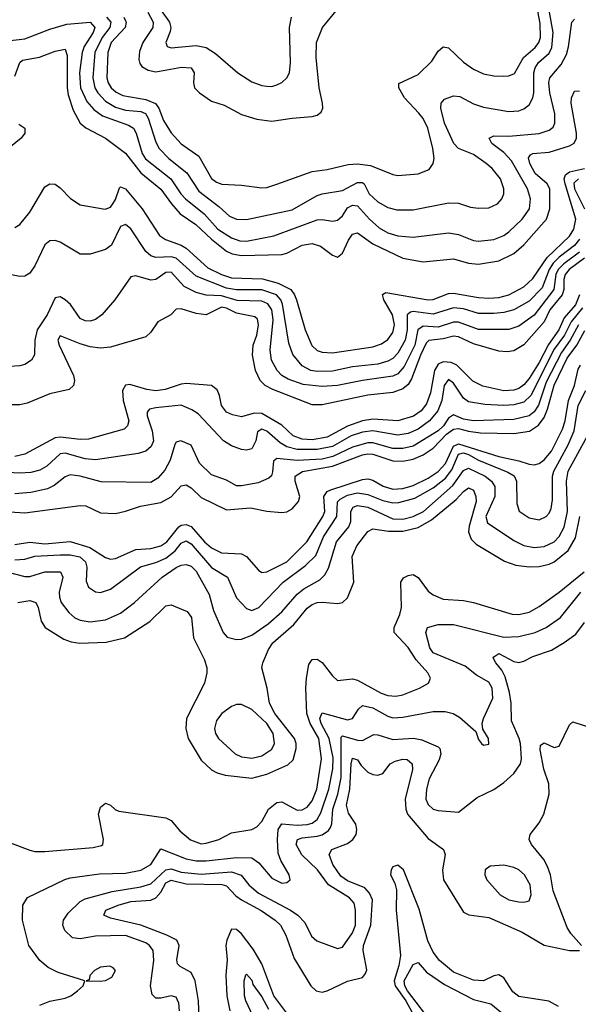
# Model space of a CAD drawing. Header units: inches. Extents: x 884549 to 1028252, y 526810 to 653624.
# Tile 166 of 256: x 931270 to 933485, y 564636 to 568540. Entities that reach past the tile are written whole.
import ezdxf

# ---------------------------------------------------------------- set-up
doc = ezdxf.new("R2010")
doc.units = ezdxf.units.IN
doc.header["$MEASUREMENT"] = 0
doc.layers.add('A9536', color=7, linetype='Continuous')

msp = doc.modelspace()

# ---------------------------------------------------------------- linework, layer by layer
at = {"layer": 'A9536', "color": 5}
for points, elevation in [([(931793.9, 568630), (931864.6, 568530), (931868.9, 568510), (931866.8, 568493.2), (931848.9, 568450), (931854.5, 568434.5), (931870, 568429), (931970, 568437.8), (932010, 568430.6), (932046.3, 568406.3), (932134.5, 568330), (932190, 568294), (932230, 568279.1), (932250, 568276.6), (932270, 568276.1), (932290, 568281.7), (932310, 568291), (932330, 568309.2), (932339.5, 568330), (932344, 568370), (932339.9, 568510), (932347.8, 568550)], 3040), ([(931683.1, 568550), (931690, 568536), (931692.7, 568530), (931687.6, 568510), (931632.7, 568450), (931619.9, 568410), (931615.8, 568310), (931620.8, 568290), (931632.9, 568270), (931652.4, 568252.4), (931679.1, 568239.1), (931770, 568224.5), (931808.7, 568208.7), (931821.3, 568190), (931840, 568140), (931870, 568091.5), (931910, 568048.3), (931979.8, 567999.8), (932030, 567910.1), (932050, 567895.7), (932071.6, 567888.3), (932150, 567884.3), (932230, 567873.4), (932250, 567875), (932290, 567888.4), (932430, 567938.4), (932490, 567946.4), (932573.1, 567966.8), (932610, 567968.5), (932661.6, 567961.6), (932750, 567926.2), (932770, 567922.2), (932850.5, 567929.5), (932893.7, 567946.3), (932909.8, 567970), (932913.3, 567990), (932908.6, 568030), (932888.4, 568110), (932870, 568148.1), (932853.3, 568170), (932795.8, 568230), (932773.1, 568270), (932773, 568287), (932850, 568322.6), (932904.3, 568375.7), (932930, 568415.3), (932950, 568432.3), (932970, 568428.2), (933030, 568372.2), (933070, 568344.4), (933110, 568325.1), (933150, 568318), (933190, 568317), (933210, 568318.4), (933232.7, 568327.3), (933268.1, 568390), (933314.5, 568430), (933329, 568450), (933334.9, 568470), (933334.7, 568525.3), (933316.9, 568616.9)], 2980), ([(931613.6, 568550), (931630.7, 568530), (931628, 568510), (931596.9, 568470), (931568.3, 568410), (931560.2, 568310), (931568.3, 568270), (931580.4, 568250), (931610, 568217.9), (931650, 568193.2), (931690, 568181.2), (931750, 568176.5), (931768.2, 568168.2), (931779.3, 568150), (931810, 568054.2), (931823.3, 568030), (931862, 567990), (931932.7, 567932.7), (931980.9, 567860.9), (932060.2, 567800.2), (932101.5, 567761.5), (932130, 567749.2), (932170, 567748.6), (932350, 567786.5), (932450, 567842.8), (932470, 567850.1), (932550, 567863.1), (932610, 567894.6), (932630, 567894.5), (932635.8, 567890), (932656.1, 567850), (932690, 567818.1), (932730, 567795.8), (932766, 567786), (932830, 567786.6), (932970, 567814.8), (933010, 567813.3), (933057.4, 567797.4), (933090, 567792.4), (933130, 567795), (933164.5, 567810), (933182, 567830), (933189.9, 567850), (933190.4, 567870), (933176.9, 567910), (933143.6, 567950), (933120.2, 567970), (933070, 568005.7), (933010, 568029.8), (932992.2, 568050), (932954.9, 568130), (932939.7, 568190), (932941.5, 568210), (932954.9, 568225.1), (932990, 568237.9), (933015.3, 568235.3), (933070, 568206.9), (933110, 568193.8), (933210, 568176.6), (933250, 568179.1), (933270, 568187.2), (933290, 568202.9), (933304.9, 568230), (933309, 568250), (933309.4, 568330), (933314.1, 568350), (933327.9, 568370), (933370, 568407.2), (933380.8, 568430), (933385.5, 568490), (933370.9, 568570)], 2960), ([(931778.7, 568570), (931798.8, 568530), (931798.1, 568510), (931758.8, 568450), (931745.2, 568414.8), (931742.7, 568382.7), (931746.1, 568366.1), (931754.2, 568354.2), (931779.7, 568339.7), (931810, 568333.8), (931911.9, 568351.9), (931950.1, 568350.1), (931961.5, 568330), (931959.8, 568290), (931963.7, 568270), (931983.6, 568250), (932030, 568217.2), (932081.1, 568201.1), (932150, 568163.8), (932210, 568145.5), (932270, 568137.9), (932350, 568149.5), (932430, 568156.2), (932450, 568162), (932465.9, 568174.1), (932471.7, 568190), (932470.7, 568209.3), (932457.5, 568270), (932445.6, 568390), (932447.5, 568450), (932470.7, 568510), (932525, 568575)], 3020), ([(931210, 568455.7), (931290, 568464.2), (931390, 568503.4), (931457.2, 568522.8), (931550, 568530.1), (931567.7, 568510), (931561.9, 568490), (931526, 568434), (931517, 568410), (931507.1, 568330), (931510.6, 568270), (931536.6, 568216.6), (931564, 568184), (931598.5, 568158.5), (931701.8, 568121.8), (931720.7, 568110), (931732, 568090), (931755.1, 568010), (931768.2, 567988.2), (931869.7, 567910), (931908.3, 567850), (931927.5, 567830), (932001.5, 567770), (932056.2, 567710), (932110, 567674.8), (932143, 567663), (932170, 567662.3), (932277.2, 567682.8), (932450, 567746.5), (932470, 567748.6), (932510, 567741.9), (932530, 567745.3), (932550, 567763.2), (932570, 567793.8), (932590, 567805.5), (932610, 567801.7), (932656.6, 567750), (932695.4, 567715.4), (932730, 567695.6), (932770, 567683.1), (932830, 567677.5), (932970, 567695.6), (933010, 567688.2), (933070, 567664.5), (933090, 567661.6), (933150, 567669), (933190, 567685.3), (933210, 567699.2), (933263.4, 567750), (933291.3, 567790), (933295.3, 567830), (933284.1, 567870), (933220.6, 567980.6), (933190, 568013.5), (933142.9, 568050), (933132.3, 568070), (933150, 568079.5), (933210, 568078.4), (933330, 568089.3), (933370, 568102.7), (933385.4, 568114.6), (933392.3, 568130), (933392.4, 568167.6), (933372.1, 568250), (933368.2, 568291.8), (933372.8, 568310), (933417.3, 568362.7), (933438.1, 568401.9), (933447.1, 568432.9), (933459.8, 568530), (933470, 568542.3)], 2940), ([(931250, 568316.5), (931269.9, 568370.1), (931280.5, 568379.5), (931348.8, 568391.2), (931410, 568415.7), (931450, 568422.9), (931458.6, 568398.6), (931458.7, 568270), (931462.3, 568242.3), (931481.9, 568181.9), (931509.7, 568129.7), (931531.9, 568111.9), (931610, 568070.1), (931690, 568011.1), (931750, 567933.6), (931830, 567868.5), (931871.4, 567810), (931906.4, 567770), (931968.2, 567728.2), (932030, 567669.5), (932090, 567622.4), (932112.1, 567612.1), (932150, 567605.7), (932310, 567609.7), (932330, 567614.5), (932390, 567646.2), (932430, 567653.3), (932462.3, 567642.3), (932510, 567606.9), (932530, 567598.5), (932550, 567614), (932573.7, 567666.3), (932589.7, 567690.3), (932610, 567695.8), (932671.1, 567651.1), (932790, 567594.3), (932870, 567580.8), (932990, 567591.6), (933050, 567575), (933090, 567571.6), (933170, 567583.9), (933230, 567613.1), (933270, 567647.8), (933359.3, 567750), (933372.8, 567790), (933372.2, 567870), (933362.2, 567890), (933314.8, 567930), (933292.6, 567970), (933288, 567992), (933295.3, 568004.7), (933304.7, 568010), (933370, 568014.5), (933450, 568039.7), (933469.6, 568050.4), (933478.5, 568070), (933478.5, 568090), (933456.7, 568210), (933458, 568230), (933470, 568257.6), (933490, 568258.2)], 2920), ([(931266.2, 568126.2), (931290.7, 568110.7), (931290.8, 568090), (931276.1, 568070), (931174.8, 567990)], 2880), ([(931250, 567716.9), (931270, 567728), (931310, 567776.9), (931370, 567877.3), (931390, 567889.2), (931410, 567888.2), (931430, 567874.2), (931471.2, 567831.2), (931510, 567806.4), (931609.4, 567789.4), (931630, 567797.6), (931639, 567810), (931650, 567827.3), (931666, 567874), (931670, 567877.2), (931690, 567870.1), (931755.5, 567790), (931824.1, 567684.1), (931848.1, 567668.2), (931910, 567645.7), (931930, 567633.9), (932016.5, 567556.5), (932070, 567530.3), (932110, 567516.7), (932232.5, 567512.5), (932295.5, 567495.5), (932344.6, 567470), (932360.2, 567450), (932368.2, 567430), (932402.4, 567310), (932429.1, 567249.1), (932450, 567228.4), (932470, 567221.9), (932510, 567219.2), (932670, 567243.2), (932704.9, 567255.1), (932730, 567271.9), (932750, 567300.6), (932756.1, 567330), (932748, 567370), (932714, 567430), (932709.4, 567450.6), (932721.4, 567458.6), (932890, 567429.2), (932910, 567431.4), (932970, 567454.6), (932990, 567456.5), (933090, 567438.2), (933130, 567435.6), (933170, 567438.8), (933210, 567449.1), (933270, 567481.2), (933305.7, 567514.3), (933362.5, 567597.5), (933450, 567682.6), (933467.8, 567710), (933475, 567750), (933433.4, 567890), (933428.9, 567910), (933434.3, 567925.7), (933450, 567936.7), (933510.5, 567950)], 2880), ([(933486, 567910), (933468.2, 567891.8), (933470.6, 567870), (933510.1, 567790)], 2860), ([(933490.2, 567670), (933470, 567645.4), (933410, 567599.4), (933385.6, 567574.4), (933369.8, 567550), (933342.7, 567477.3), (933290, 567424.7), (933230, 567390), (933190, 567379.3), (933150, 567374.9), (933090, 567375.1), (933030, 567393.5), (932990, 567398.5), (932910, 567373.1), (932830, 567383.2), (932819.5, 567380.5), (932806.7, 567370), (932807.1, 567310), (932798.6, 567270), (932770, 567218), (932750, 567197.5), (932730, 567185.9), (932690, 567175.1), (932590, 567163.4), (932510, 567146.2), (932450, 567144.8), (932424.5, 567150), (932390, 567168.3), (932352.7, 567212.7), (932337.7, 567257.7), (932311.8, 567411.8), (932305.9, 567430), (932288.8, 567448.8), (932230, 567469.8), (932130, 567469.2), (932090, 567476.3), (931970, 567523.9), (931890, 567594.2), (931870, 567600.7), (931810, 567597.8), (931790, 567603.9), (931770, 567621.4), (931710, 567711.5), (931690, 567728.3), (931670, 567720.1), (931633.7, 567646.3), (931610, 567629.3), (931550, 567610.2), (931510.2, 567610.2), (931430, 567657.8), (931410, 567665), (931390, 567663.8), (931370, 567647.9), (931330, 567564.9), (931310, 567535.8), (931290, 567524), (931270, 567522.4), (931210, 567534.2)], 2860), ([(933490, 567619.2), (933427.4, 567572.6), (933405.3, 567550), (933396, 567530), (933389, 567470), (933310, 567368.6), (933250, 567325.4), (933210, 567311.7), (933090, 567311.9), (933010, 567340.9), (932990, 567341.2), (932930, 567321.3), (932870, 567325.1), (932849.4, 567310.6), (932837, 567250), (932795.3, 567164.7), (932770, 567136.1), (932750, 567126.3), (932630, 567110.1), (932530.1, 567090.1), (932470, 567085.4), (932393.7, 567093.7), (932335, 567115), (932310.1, 567130), (932290.6, 567150), (932268.9, 567190), (932263.6, 567230), (932274.9, 567350), (932269.8, 567390), (932254.3, 567414.3), (932230, 567424.9), (932132.8, 567427.2), (932070, 567444.8), (932010, 567448.7), (931970, 567458.1), (931921.8, 567481.8), (931870, 567538.8), (931850, 567537.5), (931810, 567509.6), (931790, 567507.5), (931730, 567525.2), (931710, 567520.9), (931646.9, 567430), (931595.1, 567370), (931570, 567351.4), (931550, 567345.2), (931530, 567346), (931510, 567355.3), (931470.7, 567410.7), (931450.1, 567430.1), (931430, 567441.8), (931410, 567437.4), (931378.6, 567370), (931339.6, 567310), (931329.9, 567270), (931328, 567212), (931316.9, 567190), (931290, 567173.4), (931270, 567167.5), (931230, 567165.6)], 2840), ([(933510, 567595.2), (933449.8, 567550.2), (933433, 567530), (933427.9, 567510), (933427.8, 567470), (933421, 567450), (933372.9, 567390), (933350, 567342.2), (933270, 567251), (933230, 567227), (933202.8, 567222.8), (933170, 567226), (933070, 567255.2), (933010, 567283.4), (932990, 567285.4), (932950, 567274.8), (932892.1, 567267.9), (932882.4, 567257.6), (932858.9, 567210), (932823.5, 567116.6), (932810, 567094.5), (932790, 567077), (932750, 567062.4), (932650, 567051), (932470, 567013.1), (932430, 567013.7), (932274.2, 567074.2), (932244.1, 567090), (932223.3, 567110), (932204.8, 567150), (932193, 567210), (932196.5, 567250), (932210.7, 567290), (932216.7, 567330), (932212.4, 567352.4), (932201.8, 567361.8), (932130, 567376.1), (932090, 567396.6), (932070, 567399.9), (932010, 567369.7), (931970, 567375.7), (931910, 567393.9), (931890, 567392.8), (931869.8, 567370.2), (931817.9, 567342.1), (931790, 567300.9), (931770, 567283.2), (931630, 567241.5), (931590, 567238.2), (931550, 567243.6), (931510, 567254.6), (931430, 567286.2), (931421.2, 567270), (931425.8, 567250), (931482.8, 567130), (931487.3, 567110), (931483.5, 567090), (931465.5, 567074.5), (931390, 567057.2), (931299.5, 567020.5), (931270, 567013), (931230, 567013.5)], 2820), ([(933489.8, 567450), (933473.8, 567410), (933430, 567358.1), (933407.7, 567310), (933366.9, 567253.1), (933330, 567181), (933290, 567117.9), (933270, 567091.9), (933250, 567077.9), (933229.1, 567070.9), (933190, 567069.2), (933106.9, 567086.9), (933067.2, 567107.2), (933003.6, 567170), (932980.6, 567180.6), (932950, 567184), (932930, 567174.6), (932915, 567150), (932899.7, 567060.3), (932883.1, 567016.9), (932861.7, 566990), (932831.5, 566968.5), (932770, 566949.5), (932670, 566955.9), (932630, 566950), (932570, 566928), (932490, 566885.1), (932430, 566874.7), (932390, 566877.6), (932354.8, 566890), (932310, 566933.2), (932230, 566978.6), (932200.4, 566979.6), (932150, 566965.7), (932113.3, 566973.3), (932090, 566984.5), (932070.1, 567010.1), (932062.4, 567050), (932052.9, 567072.9), (932030, 567090.2), (931930, 567098), (931910, 567095.7), (931846.5, 567073.5), (931810, 567068.4), (931773.9, 567073.9), (931706.7, 567093.3), (931689.4, 567090.6), (931677.9, 567070), (931680.3, 567030), (931702.5, 566950), (931697.7, 566930), (931683.6, 566916.4), (931542.3, 566877.7), (931510, 566875.5), (931430, 566885.4), (931410, 566881.9), (931290, 566817.8), (931250, 566808.3)], 2780), ([(933501.8, 567398.2), (933457.4, 567342.6), (933430.3, 567290), (933390, 567234.5), (933297.6, 567050), (933270, 567023.6), (933230, 567012.9), (933190, 567010.9), (933114.2, 567014.2), (933050, 567025.3), (933030, 567039.8), (932990, 567099.8), (932970, 567113.1), (932952.9, 567090), (932943.8, 567030), (932928.4, 566990), (932895.4, 566950), (932850, 566917.3), (932810, 566899.8), (932770, 566893.5), (932670, 566909.8), (932630, 566905.5), (932584.7, 566890), (932510, 566848.1), (932450, 566835.7), (932370, 566836), (932330, 566846.5), (932302.6, 566862.6), (932250, 566908.4), (932230, 566916.6), (932213.6, 566906.4), (932205.8, 566870), (932190, 566839.3), (932170, 566833.7), (932150, 566835.9), (932110, 566850.1), (932077.7, 566870), (931977.5, 566977.5), (931953.2, 566993.2), (931910, 567011.6), (931810, 567001.7), (931784.6, 566995.4), (931775.8, 566984.2), (931774.9, 566970), (931795.3, 566910), (931800.4, 566870), (931791.8, 566848.2), (931770, 566829.5), (931739.8, 566820.2), (931570, 566794.9), (931530, 566799.7), (931450, 566821.2), (931430, 566818.5), (931377.2, 566770), (931350, 566753.9), (931314.5, 566745.5), (931270, 566742.2), (931167.8, 566747.8)], 2760), ([(931210.7, 566590.7), (931290, 566584.7), (931510, 566614.3), (931532.2, 566612.2), (931590, 566584.4), (931650, 566583), (931690, 566591), (931749, 566611), (931830, 566625.4), (931870, 566648.9), (931910, 566691.9), (931930, 566695.4), (931950, 566684.8), (931990, 566645.8), (932090, 566597.5), (932185.1, 566605.1), (932250, 566591.2), (932310, 566586.3), (932330, 566589.4), (932350, 566600.9), (932375.8, 566630), (932381.5, 566650), (932361.9, 566710), (932363, 566730), (932391.4, 566748.6), (932510, 566770.4), (932630, 566815.3), (932650, 566818.7), (932670, 566817), (932750, 566791.3), (932790, 566790.5), (932830, 566798.4), (932870, 566814.6), (932910, 566840.8), (932962.8, 566897.1), (932990, 566916.6), (933010, 566919.5), (933050, 566908.2), (933097.3, 566902.7), (933230, 566900.1), (933291.6, 566908.4), (933327.7, 566932.3), (933350, 566963.4), (933363.6, 566996.4), (933389.2, 567090.8), (933441.5, 567198.5), (933479.9, 567250), (933511.9, 567308.1)], 2720), ([(933486.7, 567330), (933453.8, 567270), (933418.7, 567221.3), (933357.4, 567102.6), (933328.1, 567011.9), (933310, 566984.9), (933290, 566970), (933230, 566955.5), (933070, 566949.5), (933030, 566956.9), (932990, 566973.5), (932970, 566959.8), (932950.5, 566930), (932930, 566910.7), (932830, 566849.5), (932790, 566840), (932750, 566840.3), (932670, 566862), (932650, 566863.1), (932590, 566845.8), (932512, 566808), (932470, 566798.1), (932370, 566792.6), (932290, 566800.1), (932276.5, 566790), (932272.9, 566747.1), (932268.3, 566731.7), (932258.1, 566721.9), (932215.5, 566704.5), (932150, 566691.6), (932130, 566691.9), (932090, 566715.2), (932030, 566736.2), (931982.4, 566782.4), (931950, 566853.8), (931909.2, 566870.8), (931890, 566864.9), (931884.6, 566855.4), (931866, 566794), (931846.1, 566753.9), (931817.8, 566722.2), (931790, 566705.9), (931592.6, 566707.4), (931509.4, 566730.6), (931470, 566735.1), (931450, 566727.8), (931406.6, 566693.4), (931379.6, 566680.4), (931314.4, 566665.6), (931250, 566660.1)], 2740), ([(931250, 566459.2), (931310, 566468.9), (931370, 566461.8), (931470, 566470.8), (931547.9, 566447.9), (931610, 566407.3), (931630, 566401.2), (931650, 566403.8), (931730, 566439), (931790, 566443.4), (931830, 566454.5), (931852.9, 566470), (931901, 566530), (931910, 566536.5), (931930, 566538.6), (931950.3, 566530.3), (932002.4, 566470), (932030, 566446.4), (932070, 566426.8), (932150, 566423), (932170, 566411.6), (932217.6, 566357.6), (932230, 566348.9), (932250, 566350.6), (932330, 566390.8), (932408.3, 566470), (932471.6, 566570), (932480.1, 566590), (932476.7, 566650), (932489.5, 566670), (932503.9, 566676.1), (932630, 566717.3), (932650, 566719.9), (932670, 566715), (932711.1, 566691.2), (932750, 566679.5), (932790, 566681.4), (932830, 566693.5), (932890, 566721.9), (932930, 566748.3), (932958.8, 566781.2), (932990, 566849.8), (933010, 566858), (933170, 566808), (933250, 566791.4), (933290, 566777.9), (933310, 566774.7), (933330, 566780.3), (933350, 566795.3), (933379, 566830), (933423.3, 566916.7), (933433.3, 566950), (933446.7, 567030), (933469.7, 567090.3), (933484.8, 567155.2), (933493.8, 567170)], 2680), ([(931250, 566399.1), (931290, 566400.9), (931330, 566413.8), (931430, 566418.6), (931470, 566418.4), (931507.8, 566410), (931530.3, 566390.3), (931536.6, 566370), (931533.9, 566313.9), (931543.2, 566290), (931570, 566271.6), (931590, 566268.9), (931630, 566282.6), (931748.9, 566371.1), (931810, 566387.6), (931850, 566405.1), (931886, 566434), (931910, 566464.9), (931930, 566474.3), (931950, 566462.5), (932030, 566368.8), (932094, 566330), (932130, 566248.2), (932170, 566205.8), (932190, 566197.5), (932218.7, 566210), (932314.6, 566310), (932403.2, 566376.8), (932444, 566416), (932475.4, 566490), (932527.6, 566570), (932530, 566628.9), (932541, 566639), (932570, 566654.7), (932610, 566663.8), (932650, 566658), (932710, 566633.8), (932750, 566624.9), (932773.5, 566626.5), (932836.9, 566643.1), (932910, 566684.4), (932958.1, 566721.9), (932984.3, 566755.7), (933010, 566817.5), (933030, 566822.6), (933050, 566815.9), (933090, 566793.6), (933206.1, 566746.1), (933231.1, 566731.1), (933240.7, 566710), (933241.7, 566621.7), (933251.2, 566591.2), (933290, 566564.8), (933330, 566557), (933357.8, 566570), (933370, 566583.2), (933377.9, 566602.1), (933383.5, 566636.5), (933383.4, 566730), (933387.8, 566750), (933444.9, 566855.1), (933468.5, 566910), (933484.3, 567010), (933515.2, 567070)], 2660), ([(931110, 566378.5), (931290, 566333.1), (931310, 566333), (931370, 566351.2), (931431.3, 566351.3), (931441.5, 566330), (931427, 566270), (931427.2, 566250), (931434.2, 566230), (931464.1, 566190), (931488.7, 566168.7), (931510, 566159.3), (931550, 566153.1), (931610, 566160.1), (931670, 566187.2), (931725.2, 566230), (931835.2, 566330), (931890, 566368.7), (931910, 566377.7), (931930, 566380.1), (931950, 566373.4), (931970, 566353.2), (932020.9, 566260.9), (932038.2, 566198.2), (932076.9, 566110), (932092.2, 566092.2), (932130, 566082.4), (932150, 566083.8), (932190, 566100.1), (932255.5, 566144.5), (932310, 566193.1), (932370, 566262.2), (932396.9, 566283.1), (932460.4, 566319.6), (932480.6, 566339.4), (932494.9, 566365.1), (932525.9, 566470), (932575.9, 566530), (932582.6, 566550), (932582.7, 566590), (932592.3, 566607.7), (932610, 566614), (932650, 566607.8), (932750, 566560.8), (932790, 566560.2), (932830, 566570.7), (932871, 566590), (932987.2, 566692.8), (933030, 566752.7), (933050, 566762.2), (933116.1, 566730), (933140.6, 566710), (933153.9, 566690), (933154.8, 566650), (933118.9, 566570), (933125.4, 566545.4), (933230, 566475.8), (933270, 566455.4), (933310, 566447.9), (933350, 566451), (933390, 566470.6), (933410, 566490.8), (933430, 566528.5), (933442.1, 566590), (933438.2, 566710), (933445.6, 566750), (933521.3, 566890)], 2640), ([(931262.7, 566230), (931310, 566238), (931333.5, 566230), (931342.8, 566210), (931355, 566155), (931370.7, 566130.7), (931444.5, 566084.5), (931473.7, 566073.7), (931508.8, 566068.8), (931612.4, 566072.4), (931685, 566090), (931785.4, 566154.6), (931850, 566216.1), (931870, 566220.2), (931933.8, 566193.8), (931951.9, 566170), (931958.9, 566090), (932002.7, 566002.7), (932012.1, 565970), (932012.7, 565950), (932002.4, 565910), (931931.8, 565770), (931928.4, 565730), (931938.6, 565690), (931990, 565604.5), (932030, 565566.6), (932053.5, 565553.5), (932084.4, 565544.4), (932190, 565532.6), (932250, 565548.5), (932334, 565586), (932353.9, 565606.1), (932366.8, 565650), (932366.4, 565670), (932359.6, 565690), (932282.3, 565790), (932260.3, 565830), (932251.2, 565890), (932230.7, 565970), (932233.8, 565990), (932256.7, 566043.3), (932274.5, 566070), (932357.6, 566142.4), (932410, 566207.5), (932430, 566222.1), (932450, 566229.5), (932470, 566230.6), (932530, 566225.4), (932550, 566230.1), (932570, 566248.5), (932595.5, 566310), (932588.5, 566411.4), (932606.4, 566453.6), (932650, 566511.6), (932670, 566521.6), (932732.8, 566512.8), (932790, 566511.8), (932850, 566526.5), (932902.7, 566557.3), (933001.5, 566638.5), (933030, 566670.1), (933050, 566684.8), (933070, 566675.3), (933079.5, 566650), (933080.1, 566630), (933052.6, 566532.6), (933050.1, 566510), (933060.9, 566480.9), (933080.9, 566460.9), (933193.3, 566393.3), (933237.1, 566377.1), (933290, 566370.8), (933330, 566372.3), (933370, 566381.4), (933390, 566390.8), (933444.7, 566435.3), (933474.5, 566485.5), (933492.1, 566570)], 2620), ([(931230, 565277.5), (931310, 565247.3), (931330, 565242.3), (931370, 565242.8), (931561.5, 565258.5), (931593.8, 565266.2), (931599.7, 565270), (931602.5, 565290), (931582.3, 565390), (931590, 565418), (931610, 565433.7), (931630, 565426), (931648.2, 565408.2), (931662.6, 565402.6), (931850, 565376.3), (931870, 565365.2), (931904.5, 565324.5), (931947.9, 565287.9), (931990, 565272.2), (932010, 565274.6), (932059.2, 565290), (932110, 565316.6), (932190, 565329.5), (932210, 565340.5), (932230, 565361.8), (932257.3, 565410), (932290, 565436.6), (932310, 565438.6), (932370, 565405.9), (932390, 565407.4), (932410, 565418.1), (932430, 565443.1), (932449, 565490), (932466.6, 565610), (932456.6, 565690), (932421.9, 565750), (932408.1, 565790), (932404.2, 565890), (932407, 565930), (932416.8, 565983.2), (932430, 566003), (932450, 566005.3), (932470, 565991.6), (932510, 565939.1), (932530, 565920.8), (932590, 565926.6), (932610, 565921.5), (932704.1, 565870), (932730, 565860.8), (932761.4, 565858.6), (932790, 565862.8), (932855.8, 565890), (932891, 565910), (932899.3, 565930), (932889, 565950), (932842.3, 566002.3), (932810, 566051.1), (932755.3, 566110), (932754.5, 566130), (932777.5, 566182.5), (932784.6, 566210), (932782, 566310), (932792.4, 566327.6), (932810, 566336.2), (932830, 566340.3), (932836.7, 566336.7), (932850, 566328.8), (932890, 566274.5), (932910, 566260.5), (932950, 566243.2), (933030, 566238), (933070, 566229.5), (933222.9, 566182.9), (933250, 566182), (933290, 566191.6), (933330, 566213.7), (933410, 566270.1), (933509.2, 566350.8)], 2580), ([(931350, 564633.4), (931390, 564648.1), (931450, 564660.8), (931472.3, 564670), (931499.7, 564690), (931522, 564710), (931528, 564730), (931422.1, 564762.1), (931382.9, 564782.9), (931350, 564809.8), (931306, 564870), (931281.5, 564970), (931282, 565030), (931300.7, 565059.3), (931449, 565131), (931470, 565137.9), (931586.4, 565153.6), (931690, 565156.6), (931750, 565168.2), (931790, 565191.3), (931830, 565252.8), (931930, 565213.7), (931970, 565205.1), (932010, 565205.4), (932130, 565218.3), (932190, 565216.6), (932217.9, 565197.9), (932270, 565135.9), (932310, 565117.2), (932330, 565118.9), (932342, 565130), (932338.8, 565150), (932306.1, 565206.1), (932295.6, 565235.6), (932292.1, 565290), (932295.2, 565330), (932310, 565352), (932370, 565346.2), (932410, 565349), (932430, 565355.1), (932450, 565369.3), (932463.9, 565396.1), (932496.2, 565490), (932512.2, 565570), (932513.2, 565613.2), (932496.9, 565690), (932465.4, 565750), (932460.3, 565770), (932470, 565791.6), (932570, 565764.2), (932590, 565770.1), (932613.4, 565806.6), (932630, 565821.3), (932670, 565811.9), (932730, 565778.6), (932750, 565772.8), (932790, 565775), (932910, 565797.8), (932957.3, 565797.3), (932988.9, 565788.9), (933014.2, 565774.2), (933078.5, 565718.6), (933090, 565686.8), (933102, 565670), (933110, 565663.8), (933130, 565668), (933129.3, 565690), (933106.8, 565726.8), (933104.7, 565750), (933109.7, 565770), (933146.7, 565850), (933143.7, 565890), (933130, 565913.3), (933081.5, 565941.5), (933036.9, 565976.9), (932909.9, 566030), (932896.7, 566050), (932881, 566110), (932887.1, 566130), (932930, 566142.1), (932990, 566141.8), (933190, 566091.5), (933250, 566094.5), (933314, 566110), (933358.2, 566130), (933414.6, 566170), (933495.9, 566270)], 2560), ([(931903.2, 564610), (931901.1, 564641.1), (931890, 564664.4), (931870, 564669.8), (931830, 564660.6), (931810, 564660.7), (931794.7, 564674.7), (931788.3, 564710), (931801.9, 564810), (931799.1, 564850), (931784.1, 564870), (931770, 564879.5), (931690, 564908.5), (931570, 564907.1), (931510, 564895.5), (931479.7, 564899.7), (931448.8, 564928.8), (931440.7, 564950), (931443.2, 564970), (931461.7, 564998.3), (931510, 565043.3), (931530, 565054.9), (931636.1, 565083.9), (931750, 565102.1), (931790, 565113.8), (931850, 565170), (931870, 565173.2), (931910, 565160.3), (931990, 565152.2), (932110, 565161.8), (932148, 565148), (932179.1, 565110), (932217.2, 565077.2), (932344, 565010), (932372.4, 564990), (932400.7, 564960.7), (932426.7, 564906.7), (932448.2, 564888.2), (932530, 564858), (932550, 564863.2), (932590, 564919.8), (932602.1, 564950), (932602.1, 565010), (932596.8, 565036.7), (932578, 565058), (932494.6, 565110), (932451.2, 565170), (932389.2, 565229.2), (932366.4, 565270), (932371.4, 565290), (932390, 565296.9), (932450, 565302.7), (932470, 565308.7), (932494.4, 565325.6), (932502.5, 565337.5), (932507.6, 565352.4), (932511.9, 565410), (932531.2, 565470), (932544.3, 565535.7), (932544.3, 565695.7), (932550, 565701), (932610, 565683.2), (932630, 565682.9), (932674.2, 565705.8), (932690, 565704.8), (932750, 565685.7), (932831.2, 565691.2), (932864.6, 565684.6), (932930, 565656.9), (932936.3, 565650), (932940.1, 565630), (932933.7, 565606.3), (932894, 565530), (932883.5, 565490), (932881.3, 565450), (932890, 565427.9), (932910, 565410.2), (932930, 565404.2), (933010, 565398.3), (933083.8, 565456.2), (933150, 565487.8), (933190, 565516.2), (933230, 565551.1), (933256.7, 565590), (933260.4, 565610), (933255.6, 565670), (933251.3, 565690), (933219.9, 565759.9), (933218.7, 565830), (933212.1, 565872.1), (933195, 565935), (933181.6, 565961.6), (933158.9, 565990), (933148.3, 566010), (933150, 566014.4), (933170, 566027.9), (933230, 565995.9), (933250, 565991.7), (933270, 565996.3), (933304.8, 566015.2), (933379.1, 566040.9), (933430, 566070.6), (933475.5, 566104.5), (933510, 566150.2)], 2540), ([(933498.2, 564870), (933456.4, 564916.4), (933440.9, 564940.9), (933385.7, 565085.7), (933375.3, 565150), (933363.1, 565183.1), (933348.4, 565210), (933299.4, 565270), (933290.8, 565290), (933294.8, 565310), (933330, 565355.8), (933348.6, 565390), (933369.8, 565470.1), (933368.6, 565510), (933348.5, 565568.5), (933334.2, 565645.8), (933335.6, 565664.4), (933350, 565673.7), (933390, 565654), (933410, 565660.5), (933450, 565744), (933463.9, 565756.1), (933590, 565715.5)], 2520), ([(931981.6, 564578.4), (931979.1, 564650), (931965.5, 564730), (931950, 564762), (931905.8, 564785.8), (931896.2, 564796.2), (931892.5, 564812.5), (931903, 564870), (931892.5, 564890), (931853, 564910), (931750, 564950.2), (931630, 564978.5), (931603.4, 564990), (931611.6, 565010), (931660.8, 565030), (931710, 565043.3), (931790, 565049.3), (931810, 565058.5), (931830, 565080.9), (931850, 565117.4), (931870, 565129), (931930, 565113.8), (932071.6, 565111.6), (932090, 565105.5), (932126.9, 565066.9), (932149.6, 565050), (932227.7, 565007.7), (932282.5, 564970), (932303.9, 564950), (932325.7, 564910), (932357.9, 564817.9), (932425.1, 564710), (932445.5, 564690), (932470, 564685.1), (932490, 564690.1), (932570, 564727.4), (932630, 564743), (932641.9, 564758.1), (932646.5, 564773.5), (932632.6, 564850), (932632.9, 564870), (932662.3, 564950), (932668.6, 565050), (932657.6, 565077.6), (932638.5, 565098.5), (932570, 565126.5), (932544, 565144), (932512, 565190), (932496.7, 565230), (932508.5, 565250), (932570, 565274.4), (932591.7, 565290), (932604.3, 565310), (932607.3, 565330), (932602.9, 565350), (932573.9, 565393.9), (932566.2, 565426.2), (932579.2, 565490), (932584.5, 565590), (932590, 565611.9), (932610, 565606), (932623.6, 565583.7), (932650, 565556.6), (932670, 565547.6), (932690, 565545), (932710, 565551.1), (932739.4, 565590), (932759.2, 565600.8), (932790, 565607.7), (932806.6, 565606.6), (932826.8, 565590), (932827.9, 565567.9), (932799.2, 565450), (932801.8, 565410), (932808, 565390), (932890, 565293.1), (932950.1, 565250), (932957.3, 565230), (932946.6, 565170), (932950.1, 565130), (933030, 565001.3), (933051.4, 564991.4), (933130, 564980.8), (933263, 564923), (933350, 564870.9), (933450, 564850.2), (933489.7, 564850.3)], 2520), ([(933407.4, 564627.4), (933368.6, 564648.6), (933250, 564666.9), (933225.9, 564685.9), (933190, 564741.4), (933170, 564752.9), (933150, 564748.9), (933110, 564729.2), (933070, 564731.6), (932990, 564763.8), (932935.1, 564810), (932910, 564843.5), (932888.2, 564888.2), (932853.6, 565013.6), (932791.9, 565170), (932770, 565188.4), (932750, 565181.8), (932743.4, 565170), (932740.9, 565150), (932757.1, 565117.1), (932764, 565090), (932763.5, 565010), (932779.6, 564830), (932774, 564790), (932755.1, 564730), (932759.2, 564710), (932801.8, 564650), (932832.5, 564592.5)], 2480), ([(932353.2, 564570), (932278.4, 564670), (932230, 564796.4), (932195.5, 564855.5), (932150, 564915.1), (932130, 564932.7), (932110, 564933.6), (932091.8, 564890), (932088, 564870), (932092.2, 564812.2), (932088.1, 564751.9), (932091.6, 564670), (932102.8, 564610)], 2480), ([(932915.4, 564550), (932807.7, 564690), (932797.1, 564710), (932795.3, 564730), (932830, 564793.8), (932850, 564802.3), (932883.7, 564763.7), (932954.8, 564714.8), (933070, 564655), (933138.8, 564638.8), (933182.6, 564602.6)], 2460), ([(932194.2, 564590), (932167.1, 564650), (932161, 564670), (932160.3, 564730), (932166.3, 564753.7), (932170, 564755.6), (932190, 564731.6), (932195, 564715), (932230, 564665.4), (932256.5, 564616.5)], 2460)]:
    msp.add_lwpolyline(points, dxfattribs=dict(at, elevation=elevation))
for points, elevation in [([(932150, 565825.2), (932130, 565824.8), (932110, 565817), (932072.1, 565790), (932050, 565762), (932041.9, 565730), (932045.9, 565710), (932058.5, 565690), (932124.5, 565630), (932150, 565618.2), (932190, 565611.7), (932230, 565621.5), (932270, 565648), (932281.1, 565670), (932275.1, 565710), (932249.9, 565750), (932190, 565805.4)], 2640), ([(933190, 565187.7), (933136.2, 565183.8), (933115.5, 565170), (933115.3, 565150), (933122.3, 565130), (933174.9, 565070), (933210, 565050.9), (933250, 565042.1), (933270, 565041), (933290, 565046.7), (933299, 565070), (933295, 565110), (933272.2, 565150), (933250, 565169), (933230, 565178.4)], 2540), ([(931627.2, 564787.2), (931590, 564783), (931566.7, 564770), (931547.7, 564750), (931546, 564734), (931534, 564730), (931590, 564727.4), (931610, 564730.5), (931635.6, 564744.4), (931649.3, 564770), (931640.8, 564780.8)], 2560)]:
    msp.add_lwpolyline(points, close=True, dxfattribs=dict(at, elevation=elevation))

doc.saveas('drawing.dxf')
